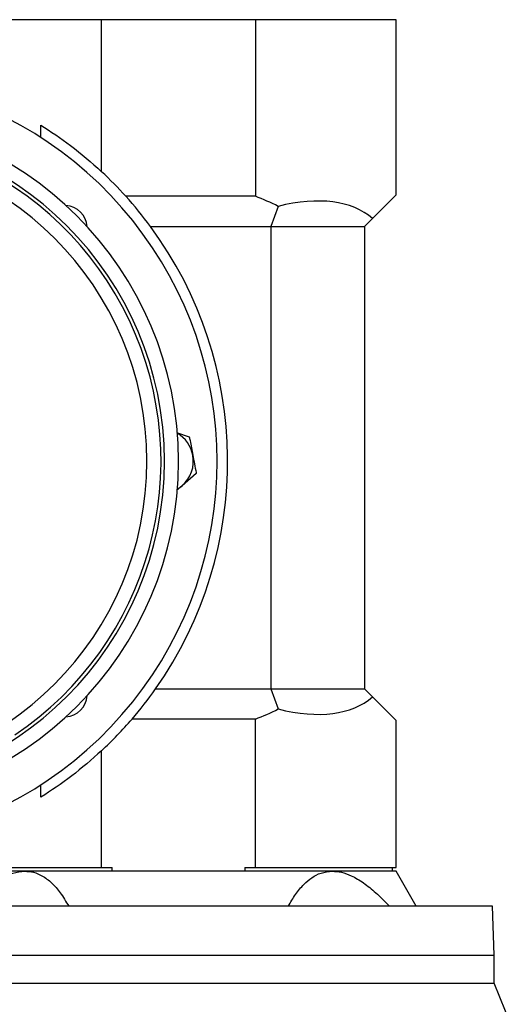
# Model space of a CAD drawing. Header units: millimetres. Extents: x 0 to 420, y 0 to 297.
# Tile 17 of 22: x 218.29 to 223.26, y 218.18 to 228.14. Entities that reach past the tile are written whole.
import ezdxf

# ---------------------------------------------------------------- set-up
doc = ezdxf.new("R2010")
doc.units = ezdxf.units.MM

msp = doc.modelspace()

# ---------------------------------------------------------------- linework, layer by layer
at = {"color": 7, "linetype": 'Continuous', "lineweight": 25}
for p, q in [((219.12257, 228.14149), (217.70137, 228.14149)), ((219.12257, 226.60368), (219.12257, 228.14149)), ((220.67587, 228.14149), (219.12257, 228.14149)), ((220.67587, 228.14149), (220.67587, 226.35485)), ((222.09707, 228.14149), (220.67587, 228.14149)), ((222.09707, 226.36903), (222.09707, 228.14149)), ((218.50809, 226.94873), (218.50809, 227.07471)), ((220.67587, 226.35485), (219.36698, 226.35485)), ((221.859, 226.13096), (222.09707, 226.36903)), ((220.9055, 226.25275), (220.8317, 226.04999)), ((221.859, 226.13096), (221.77803, 226.04999)), ((219.61543, 226.04999), (220.8317, 226.04999)), ((220.8317, 226.04999), (221.77803, 226.04999)), ((220.8317, 226.04999), (220.8317, 221.37069)), ((221.77803, 226.04999), (221.77803, 221.37069)), ((219.88015, 223.96631), (220.00799, 223.92179)), ((220.0788, 223.55064), (219.93579, 223.42719)), ((219.93579, 223.42719), (219.87983, 223.37888)), ((219.66645, 221.37069), (220.8317, 221.37069)), ((220.8317, 221.37069), (220.9055, 221.16793)), ((220.8317, 221.37069), (221.77803, 221.37069)), ((221.77803, 221.37069), (221.859, 221.28972)), ((222.09707, 221.05165), (221.859, 221.28972)), ((220.67587, 221.06583), (219.42931, 221.06583)), ((220.67587, 219.56278), (220.67587, 221.06583)), ((222.09707, 219.56278), (222.09707, 221.05165)), ((219.12257, 219.56278), (219.12257, 220.7461)), ((218.50809, 220.27507), (218.50809, 220.40105)), ((217.70137, 219.56278), (219.12257, 219.56278)), ((219.12257, 219.56278), (219.22943, 219.56278)), ((219.22943, 219.52733), (219.22943, 219.56278)), ((220.56901, 219.56278), (220.67587, 219.56278)), ((220.56901, 219.56278), (220.56901, 219.52733)), ((220.67587, 219.56278), (222.09707, 219.56278)), ((222.06162, 219.52733), (222.06162, 219.56278)), ((218.3451, 219.52733), (217.70137, 219.52733)), ((221.45334, 219.52733), (218.3451, 219.52733)), ((222.09707, 219.52733), (221.45334, 219.52733)), ((222.30174, 219.17284), (222.09707, 219.52733)), ((223.07193, 219.17284), (216.72651, 219.17284)), ((223.08965, 218.67655), (223.07193, 219.17284)), ((216.70879, 218.67655), (219.89922, 218.67655)), ((219.89922, 218.67655), (223.08965, 218.67655)), ((223.08965, 218.39296), (223.08965, 218.67655)), ((216.70879, 218.39296), (219.89922, 218.39296)), ((219.89922, 218.39296), (223.08965, 218.39296)), ((223.26152, 217.96756), (223.08965, 218.39296))]:
    msp.add_line(p, q, dxfattribs=at)
at = {"color": 7, "linetype": 'Continuous', "lineweight": 25, "flags": 128}
msp.add_lwpolyline([(219.88787, 223.39284), (219.90163, 223.4014), (219.93579, 223.42719)], dxfattribs=at)
at = {"color": 7, "linetype": 'Continuous', "lineweight": 25}
for centre, radius, start, end in [((216.38975, 223.67489), 3.89942, 244.158067, 115.841933), ((216.38975, 223.67489), 3.50947, 270, 90), ((216.38975, 223.67489), 3.36768, 270, 90), ((216.38975, 223.67489), 3.33223, 303.81534, 106.774744), ((216.38975, 223.67489), 3.19043, 270, 90), ((216.38975, 223.67489), 4.00576, 41.991978, 46.982469), ((216.38975, 223.67489), 4.00576, 36.36452, 41.991978), ((219.89922, 224.2988), 2.19785, 62.751659, 69.306459), ((218.74599, 226.03113), 0.23042, 4.035381, 85.964619), ((216.38975, 223.67489), 4.00576, 324.884873, 36.36452), ((219.72197, 223.67489), 0.32722, 10.80139, 59.537597), ((219.72197, 223.67489), 0.32722, 310.80139, 10.80139), ((216.38975, 223.67489), 4.00576, 319.35824, 324.884873), ((218.74599, 221.31865), 0.23042, 274.035381, 355.964619), ((219.89922, 223.12188), 2.19785, 290.693541, 297.248341), ((216.38975, 223.67489), 4.00576, 313.017531, 319.35824)]:
    msp.add_arc(centre, radius, start, end, dxfattribs=at)
for centre, major_axis, start_param, end_param in [((219.89922, 224.10911), (1.99193, 1.99193), 0.0334182, 0.6588907), ((219.89922, 223.31157), (1.99193, -1.99193), 5.6242946, 6.2497671)]:
    msp.add_ellipse(centre, major_axis=major_axis, ratio=0.4663077, start_param=start_param, end_param=end_param, dxfattribs=at)
for points, knots in [([(218.50809, 227.07471), (218.60826, 227.00955), (218.81244, 226.87674), (219.0179, 226.69584), (219.12257, 226.60368)], [0, 0, 0, 0, 0.4906017, 1, 1, 1, 1]), ([(220.00799, 223.92179), (220.0104, 223.90916), (220.02209, 223.84789), (220.03397, 223.78563), (220.0434, 223.73621)], [0, 0, 0, 0, 0.2061857, 1, 1, 1, 1]), ([(220.0434, 223.73621), (220.05464, 223.67728), (220.06651, 223.61506), (220.07819, 223.55388), (220.0788, 223.55064)], [0, 0, 0, 0, 0.9470257, 1, 1, 1, 1]), ([(219.12257, 220.7461), (219.02172, 220.65712), (218.81641, 220.47599), (218.61206, 220.34283), (218.50809, 220.27507)], [0, 0, 0, 0, 0.4912092, 1, 1, 1, 1]), ([(217.76824, 219.17284), (217.80707, 219.21295), (217.88517, 219.29363), (218.00138, 219.39097), (218.11488, 219.46448), (218.22833, 219.51614), (218.30481, 219.52347), (218.3451, 219.52733)], [0, 0, 0, 0, 0.21849835, 0.43948746, 0.61664665, 0.79806469, 1, 1, 1, 1]), ([(218.3451, 219.52733), (218.37528, 219.52502), (218.43663, 219.52033), (218.52934, 219.48012), (218.62051, 219.4107), (218.7114, 219.30612), (218.76218, 219.21969), (218.78971, 219.17284)], [0, 0, 0, 0, 0.1560557, 0.3173313, 0.5277833, 0.7439913, 1, 1, 1, 1]), ([(221.00873, 219.17284), (221.03207, 219.21295), (221.079, 219.29363), (221.159, 219.39097), (221.24564, 219.46448), (221.34054, 219.51614), (221.41442, 219.52347), (221.45334, 219.52733)], [0, 0, 0, 0, 0.21849835, 0.43948746, 0.61664665, 0.79806469, 1, 1, 1, 1]), ([(221.45334, 219.52733), (221.48433, 219.52502), (221.54736, 219.52033), (221.65446, 219.48012), (221.77086, 219.4107), (221.90049, 219.30612), (221.9846, 219.21969), (222.0302, 219.17284)], [0, 0, 0, 0, 0.1560557, 0.3173313, 0.5277833, 0.7439913, 1, 1, 1, 1])]:
    msp.add_open_spline(points, degree=3, knots=knots, dxfattribs=at)

doc.saveas('drawing.dxf')
